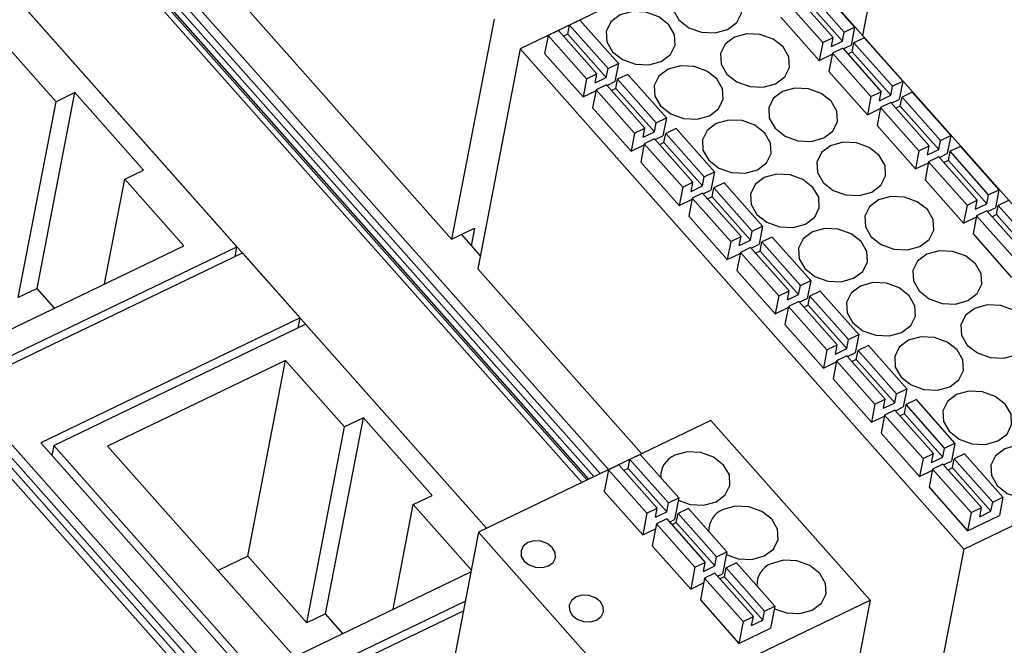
# Model space of a CAD drawing. Header units: millimetres. Extents: x 46 to 1057, y -1515 to -1121.
# Tile 44 of 63: x 608 to 650, y -1395 to -1369. Entities that reach past the tile are written whole.
import ezdxf

# ---------------------------------------------------------------- set-up
doc = ezdxf.new("R2010")
doc.units = ezdxf.units.MM

msp = doc.modelspace()

# ---------------------------------------------------------------- linework, layer by layer
at = {"linetype": 'Continuous', "lineweight": 25}
for p, q in [((604.667, -1356.138), (632.957, -1388.023)), ((633.224, -1387.895), (604.944, -1356.02)), ((605.305, -1355.858), (633.578, -1387.724)), ((632.446, -1388.269), (604.174, -1356.403)), ((604.378, -1356.293), (632.658, -1388.167)), ((632.723, -1388.136), (604.433, -1356.25)), ((632.736, -1388.13), (604.442, -1356.239)), ((607.921, -1356.525), (626.876, -1377.89)), ((600.099, -1358.364), (628.372, -1390.23)), ((645.809, -1362.049), (644.431, -1369.181)), ((588.104, -1364.138), (629.865, -1411.208)), ((629.211, -1411.935), (587.159, -1364.538)), ((587.466, -1364.418), (629.373, -1411.651)), ((629.564, -1411.438), (587.742, -1364.3)), ((640.409, -1364.648), (629.808, -1369.751)), ((659.364, -1386.013), (640.409, -1364.648)), ((644.095, -1368.828), (642.452, -1366.976)), ((641.532, -1367.419), (643.175, -1369.271)), ((643.655, -1369.04), (642.012, -1367.188)), ((617.705, -1378.208), (608.315, -1367.624)), ((641.092, -1367.631), (642.735, -1369.483)), ((643.581, -1369.426), (641.938, -1367.574)), ((628.693, -1368.494), (626.876, -1377.89)), ((631.843, -1369.129), (631.917, -1368.743)), ((632.357, -1368.531), (631.917, -1368.743)), ((633.561, -1370.595), (631.917, -1368.743)), ((634.001, -1370.384), (632.357, -1368.531)), ((640.943, -1368.403), (642.586, -1370.255)), ((609.983, -1372.013), (607.459, -1369.169)), ((630.997, -1369.186), (630.848, -1369.958)), ((631.437, -1368.974), (630.997, -1369.186)), ((630.997, -1369.186), (632.641, -1371.038)), ((631.437, -1368.974), (633.081, -1370.826)), ((631.843, -1369.129), (631.655, -1369.22)), ((633.486, -1370.981), (631.843, -1369.129)), ((643.581, -1369.426), (643.655, -1369.04)), ((643.655, -1369.04), (644.095, -1368.828)), ((644.095, -1368.828), (643.946, -1369.6)), ((642.735, -1369.483), (642.586, -1370.255)), ((642.735, -1369.483), (643.175, -1369.271)), ((643.101, -1369.657), (643.175, -1369.271)), ((643.101, -1369.657), (643.581, -1369.426)), ((643.611, -1369.762), (643.946, -1369.6)), ((643.992, -1369.889), (644.066, -1369.503)), ((644.506, -1369.291), (644.066, -1369.503)), ((645.709, -1371.355), (644.066, -1369.503)), ((646.149, -1371.143), (644.506, -1369.291)), ((629.808, -1369.751), (627.992, -1379.147)), ((629.808, -1369.751), (648.763, -1391.116)), ((630.848, -1369.958), (632.491, -1371.81)), ((642.586, -1370.255), (643.138, -1369.99)), ((643.146, -1369.946), (642.997, -1370.718)), ((643.586, -1369.734), (643.146, -1369.946)), ((643.146, -1369.946), (644.789, -1371.798)), ((643.586, -1369.734), (645.229, -1371.586)), ((643.992, -1369.889), (643.804, -1369.98)), ((645.635, -1371.741), (643.992, -1369.889)), ((633.561, -1370.595), (634.001, -1370.384)), ((634.001, -1370.384), (633.851, -1371.156)), ((632.641, -1371.038), (633.081, -1370.826)), ((633.006, -1371.213), (633.081, -1370.826)), ((633.486, -1370.981), (633.561, -1370.595)), ((634.411, -1370.847), (633.971, -1371.058)), ((636.055, -1372.699), (634.411, -1370.847)), ((642.997, -1370.718), (644.64, -1372.57)), ((632.641, -1371.038), (632.491, -1371.81)), ((633.006, -1371.213), (633.486, -1370.981)), ((633.491, -1371.289), (633.051, -1371.501)), ((633.491, -1371.289), (635.135, -1373.142)), ((633.516, -1371.317), (633.851, -1371.156)), ((633.897, -1371.444), (633.971, -1371.058)), ((635.615, -1372.91), (633.971, -1371.058)), ((645.709, -1371.355), (646.149, -1371.143)), ((646.149, -1371.143), (646, -1371.916)), ((609.165, -1379.994), (610.783, -1371.628)), ((610.783, -1371.628), (609.983, -1372.013)), ((613.717, -1374.935), (610.783, -1371.628)), ((632.491, -1371.81), (633.043, -1371.545)), ((633.051, -1371.501), (632.902, -1372.274)), ((633.051, -1371.501), (634.695, -1373.353)), ((633.897, -1371.444), (633.709, -1371.535)), ((635.54, -1373.297), (633.897, -1371.444)), ((644.789, -1371.798), (645.229, -1371.586)), ((645.155, -1371.972), (645.229, -1371.586)), ((645.635, -1371.741), (645.709, -1371.355)), ((646.56, -1371.606), (646.12, -1371.818)), ((648.203, -1373.458), (646.56, -1371.606)), ((608.365, -1380.379), (609.983, -1372.013)), ((644.789, -1371.798), (644.64, -1372.57)), ((645.155, -1371.972), (645.635, -1371.741)), ((645.64, -1372.049), (645.2, -1372.261)), ((645.64, -1372.049), (647.283, -1373.901)), ((645.665, -1372.077), (646, -1371.916)), ((646.046, -1372.204), (646.12, -1371.818)), ((647.763, -1373.67), (646.12, -1371.818)), ((632.902, -1372.274), (634.545, -1374.126)), ((644.64, -1372.57), (645.192, -1372.305)), ((645.2, -1372.261), (645.051, -1373.033)), ((645.2, -1372.261), (646.843, -1374.113)), ((646.046, -1372.204), (645.858, -1372.295)), ((647.689, -1374.056), (646.046, -1372.204)), ((635.54, -1373.297), (635.615, -1372.91)), ((635.615, -1372.91), (636.055, -1372.699)), ((636.055, -1372.699), (635.905, -1373.471)), ((634.695, -1373.353), (634.545, -1374.126)), ((634.695, -1373.353), (635.135, -1373.142)), ((635.06, -1373.528), (635.135, -1373.142)), ((635.06, -1373.528), (635.54, -1373.297)), ((635.951, -1373.76), (636.025, -1373.373)), ((636.465, -1373.162), (636.025, -1373.373)), ((637.669, -1375.226), (636.025, -1373.373)), ((638.109, -1375.014), (636.465, -1373.162)), ((645.051, -1373.033), (646.694, -1374.885)), ((635.105, -1373.816), (634.956, -1374.589)), ((635.545, -1373.605), (635.105, -1373.816)), ((635.105, -1373.816), (636.749, -1375.668)), ((635.545, -1373.605), (637.189, -1375.457)), ((635.57, -1373.632), (635.905, -1373.471)), ((635.951, -1373.76), (635.763, -1373.85)), ((637.594, -1375.612), (635.951, -1373.76)), ((647.689, -1374.056), (647.763, -1373.67)), ((647.763, -1373.67), (648.203, -1373.458)), ((648.203, -1373.458), (648.054, -1374.231)), ((634.545, -1374.126), (635.097, -1373.86)), ((646.843, -1374.113), (646.694, -1374.885)), ((646.843, -1374.113), (647.283, -1373.901)), ((647.209, -1374.287), (647.283, -1373.901)), ((647.209, -1374.287), (647.689, -1374.056)), ((647.719, -1374.392), (648.054, -1374.231)), ((648.1, -1374.519), (648.174, -1374.133)), ((648.614, -1373.921), (648.174, -1374.133)), ((649.817, -1375.985), (648.174, -1374.133)), ((650.257, -1375.774), (648.614, -1373.921)), ((634.956, -1374.589), (636.599, -1376.441)), ((646.694, -1374.885), (647.246, -1374.62)), ((647.254, -1374.576), (647.105, -1375.348)), ((647.694, -1374.364), (647.254, -1374.576)), ((647.254, -1374.576), (648.897, -1376.428)), ((647.694, -1374.364), (649.337, -1376.216)), ((648.1, -1374.519), (647.912, -1374.61)), ((649.743, -1376.371), (648.1, -1374.519)), ((612.917, -1375.321), (613.717, -1374.935)), ((637.669, -1375.226), (638.109, -1375.014)), ((638.109, -1375.014), (637.959, -1375.786)), ((612.052, -1379.796), (612.917, -1375.321)), ((615.44, -1378.165), (612.917, -1375.321)), ((636.749, -1375.668), (637.189, -1375.457)), ((637.114, -1375.843), (637.189, -1375.457)), ((637.594, -1375.612), (637.669, -1375.226)), ((638.519, -1375.477), (638.079, -1375.689)), ((640.163, -1377.329), (638.519, -1375.477)), ((647.105, -1375.348), (648.748, -1377.2)), ((636.749, -1375.668), (636.599, -1376.441)), ((637.114, -1375.843), (637.594, -1375.612)), ((637.599, -1375.92), (637.159, -1376.131)), ((637.599, -1375.92), (639.243, -1377.772)), ((637.624, -1375.947), (637.959, -1375.786)), ((638.005, -1376.075), (638.079, -1375.689)), ((639.723, -1377.541), (638.079, -1375.689)), ((649.817, -1375.985), (650.257, -1375.774)), ((650.257, -1375.774), (650.108, -1376.546)), ((636.599, -1376.441), (637.151, -1376.175)), ((637.159, -1376.131), (637.01, -1376.904)), ((637.159, -1376.131), (638.803, -1377.984)), ((638.005, -1376.075), (637.817, -1376.165)), ((639.648, -1377.927), (638.005, -1376.075)), ((648.897, -1376.428), (649.337, -1376.216)), ((649.263, -1376.603), (649.337, -1376.216)), ((649.743, -1376.371), (649.817, -1375.985)), ((650.668, -1376.237), (650.228, -1376.448)), ((648.897, -1376.428), (648.748, -1377.2)), ((649.263, -1376.603), (649.743, -1376.371)), ((649.748, -1376.679), (649.308, -1376.891)), ((649.748, -1376.679), (651.391, -1378.531)), ((649.773, -1376.707), (650.108, -1376.546)), ((650.154, -1376.834), (650.228, -1376.448)), ((651.871, -1378.3), (650.228, -1376.448)), ((637.01, -1376.904), (638.653, -1378.756)), ((648.748, -1377.2), (649.3, -1376.935)), ((649.308, -1376.891), (649.159, -1377.663)), ((649.308, -1376.891), (650.951, -1378.743)), ((650.154, -1376.834), (649.966, -1376.925)), ((651.797, -1378.687), (650.154, -1376.834)), ((626.876, -1377.89), (627.857, -1377.418)), ((627.857, -1377.418), (627.713, -1378.163)), ((639.648, -1377.927), (639.723, -1377.541)), ((639.723, -1377.541), (640.163, -1377.329)), ((640.163, -1377.329), (640.013, -1378.101)), ((627.293, -1377.69), (628.098, -1378.597)), ((638.803, -1377.984), (638.653, -1378.756)), ((638.803, -1377.984), (639.243, -1377.772)), ((639.168, -1378.158), (639.243, -1377.772)), ((639.168, -1378.158), (639.648, -1377.927)), ((640.059, -1378.39), (640.133, -1378.004)), ((640.573, -1377.792), (640.133, -1378.004)), ((641.777, -1379.856), (640.133, -1378.004)), ((642.217, -1379.644), (640.573, -1377.792)), ((649.159, -1377.663), (650.802, -1379.516)), ((606.944, -1383.387), (617.705, -1378.208)), ((607.84, -1381.823), (615.44, -1378.165)), ((617.624, -1378.624), (617.705, -1378.208)), ((639.213, -1378.447), (639.064, -1379.219)), ((639.653, -1378.235), (639.213, -1378.447)), ((639.213, -1378.447), (640.857, -1380.299)), ((639.653, -1378.235), (641.297, -1380.087)), ((639.678, -1378.263), (640.013, -1378.101)), ((640.059, -1378.39), (639.871, -1378.48)), ((641.702, -1380.242), (640.059, -1378.39)), ((606.859, -1383.806), (617.94, -1378.472)), ((620.404, -1381.25), (617.94, -1378.472)), ((638.653, -1378.756), (639.205, -1378.49)), ((627.992, -1379.147), (634.996, -1387.042)), ((639.064, -1379.219), (640.707, -1381.071)), ((641.777, -1379.856), (642.217, -1379.644)), ((642.217, -1379.644), (642.067, -1380.416)), ((609.165, -1379.994), (608.365, -1380.379)), ((609.906, -1380.829), (609.165, -1379.994)), ((640.857, -1380.299), (641.297, -1380.087)), ((641.222, -1380.473), (641.297, -1380.087)), ((641.702, -1380.242), (641.777, -1379.856)), ((642.627, -1380.107), (642.187, -1380.319)), ((644.271, -1381.959), (642.627, -1380.107)), ((640.857, -1380.299), (640.707, -1381.071)), ((641.222, -1380.473), (641.702, -1380.242)), ((641.707, -1380.55), (641.267, -1380.762)), ((641.707, -1380.55), (643.351, -1382.402)), ((641.732, -1380.578), (642.067, -1380.416)), ((642.113, -1380.705), (642.187, -1380.319)), ((643.831, -1382.171), (642.187, -1380.319)), ((640.707, -1381.071), (641.259, -1380.805)), ((641.267, -1380.762), (641.118, -1381.534)), ((641.267, -1380.762), (642.911, -1382.614)), ((642.113, -1380.705), (641.925, -1380.795)), ((643.756, -1382.557), (642.113, -1380.705)), ((620.404, -1381.25), (609.323, -1386.584)), ((620.324, -1381.667), (620.404, -1381.25)), ((609.878, -1386.695), (620.639, -1381.515)), ((628.372, -1390.23), (620.639, -1381.515)), ((641.118, -1381.534), (642.761, -1383.386)), ((643.756, -1382.557), (643.831, -1382.171)), ((643.831, -1382.171), (644.271, -1381.959)), ((644.271, -1381.959), (644.121, -1382.731)), ((642.911, -1382.614), (642.761, -1383.386)), ((642.911, -1382.614), (643.351, -1382.402)), ((643.276, -1382.788), (643.351, -1382.402)), ((643.276, -1382.788), (643.756, -1382.557)), ((644.167, -1383.02), (644.241, -1382.634)), ((644.682, -1382.422), (644.241, -1382.634)), ((645.885, -1384.486), (644.241, -1382.634)), ((646.325, -1384.274), (644.682, -1382.422)), ((619.783, -1383.06), (612.182, -1386.718)), ((618.166, -1391.426), (619.783, -1383.06)), ((622.307, -1385.904), (619.783, -1383.06)), ((643.321, -1383.077), (643.172, -1383.849)), ((643.761, -1382.865), (643.321, -1383.077)), ((643.321, -1383.077), (644.965, -1384.929)), ((643.761, -1382.865), (645.405, -1384.717)), ((643.786, -1382.893), (644.121, -1382.731)), ((644.167, -1383.02), (643.979, -1383.11)), ((645.81, -1384.872), (644.167, -1383.02)), ((642.761, -1383.386), (643.313, -1383.12)), ((643.172, -1383.849), (644.815, -1385.701)), ((645.885, -1384.486), (646.325, -1384.274)), ((646.325, -1384.274), (646.175, -1385.046)), ((644.965, -1384.929), (645.405, -1384.717)), ((645.33, -1385.103), (645.405, -1384.717)), ((645.81, -1384.872), (645.885, -1384.486)), ((646.736, -1384.737), (646.295, -1384.949)), ((648.379, -1386.589), (646.736, -1384.737)), ((644.965, -1384.929), (644.815, -1385.701)), ((645.33, -1385.103), (645.81, -1384.872)), ((645.815, -1385.18), (645.375, -1385.392)), ((645.815, -1385.18), (647.459, -1387.032)), ((645.84, -1385.208), (646.175, -1385.046)), ((646.221, -1385.335), (646.295, -1384.949)), ((647.939, -1386.801), (646.295, -1384.949)), ((621.49, -1393.885), (623.107, -1385.519)), ((623.107, -1385.519), (622.307, -1385.904)), ((626.041, -1388.826), (623.107, -1385.519)), ((644.815, -1385.701), (645.367, -1385.436)), ((645.375, -1385.392), (645.226, -1386.164)), ((645.375, -1385.392), (647.019, -1387.244)), ((646.221, -1385.335), (646.033, -1385.425)), ((647.864, -1387.187), (646.221, -1385.335)), ((620.689, -1394.27), (622.307, -1385.904)), ((637.949, -1385.62), (628.028, -1390.396)), ((644.756, -1393.293), (637.949, -1385.62)), ((648.763, -1391.116), (659.364, -1386.013)), ((645.226, -1386.164), (646.869, -1388.016)), ((609.323, -1386.584), (619.183, -1397.697)), ((609.878, -1386.695), (609.796, -1387.117)), ((619.268, -1397.278), (609.878, -1386.695)), ((612.182, -1386.718), (620.164, -1395.714)), ((647.864, -1387.187), (647.939, -1386.801)), ((647.939, -1386.801), (648.379, -1386.589)), ((648.379, -1386.589), (648.229, -1387.361)), ((634.422, -1387.671), (634.497, -1387.285)), ((634.937, -1387.073), (634.497, -1387.285)), ((636.14, -1389.137), (634.497, -1387.285)), ((636.58, -1388.925), (634.937, -1387.073)), ((647.019, -1387.244), (646.869, -1388.016)), ((647.019, -1387.244), (647.459, -1387.032)), ((647.384, -1387.418), (647.459, -1387.032)), ((647.384, -1387.418), (647.864, -1387.187)), ((648.275, -1387.65), (648.349, -1387.264)), ((648.79, -1387.052), (648.349, -1387.264)), ((649.993, -1389.116), (648.349, -1387.264)), ((650.433, -1388.904), (648.79, -1387.052)), ((634.017, -1387.516), (633.577, -1387.728)), ((634.017, -1387.516), (635.66, -1389.368)), ((634.422, -1387.671), (634.235, -1387.762)), ((636.066, -1389.523), (634.422, -1387.671)), ((647.429, -1387.707), (647.28, -1388.479)), ((647.869, -1387.495), (647.429, -1387.707)), ((647.429, -1387.707), (649.073, -1389.559)), ((647.869, -1387.495), (649.513, -1389.347)), ((647.894, -1387.523), (648.229, -1387.361)), ((648.275, -1387.65), (648.087, -1387.741)), ((649.918, -1389.502), (648.275, -1387.65)), ((633.577, -1387.728), (633.396, -1388.661)), ((633.577, -1387.728), (635.22, -1389.58)), ((646.869, -1388.016), (647.421, -1387.751)), ((647.28, -1388.479), (648.923, -1390.331)), ((625.241, -1389.211), (626.041, -1388.826)), ((633.396, -1388.661), (635.04, -1390.513)), ((636.14, -1389.137), (636.58, -1388.925)), ((636.58, -1388.925), (636.4, -1389.859)), ((649.993, -1389.116), (650.433, -1388.904)), ((650.433, -1388.904), (650.283, -1389.677)), ((624.376, -1393.687), (625.241, -1389.211)), ((627.717, -1392.002), (625.241, -1389.211)), ((635.22, -1389.58), (635.66, -1389.368)), ((635.585, -1389.754), (635.66, -1389.368)), ((636.066, -1389.523), (636.14, -1389.137)), ((636.991, -1389.388), (636.551, -1389.6)), ((638.634, -1391.241), (636.991, -1389.388)), ((649.073, -1389.559), (649.513, -1389.347)), ((649.438, -1389.733), (649.513, -1389.347)), ((649.918, -1389.502), (649.993, -1389.116)), ((635.22, -1389.58), (635.04, -1390.513)), ((635.585, -1389.754), (636.066, -1389.523)), ((636.476, -1389.986), (636.551, -1389.6)), ((638.194, -1391.452), (636.551, -1389.6)), ((649.073, -1389.559), (648.923, -1390.331)), ((648.923, -1390.331), (650.283, -1389.677)), ((649.438, -1389.733), (649.918, -1389.502)), ((635.631, -1390.043), (635.45, -1390.976)), ((636.071, -1389.831), (635.631, -1390.043)), ((635.631, -1390.043), (637.274, -1391.895)), ((636.071, -1389.831), (637.714, -1391.683)), ((636.186, -1389.961), (636.4, -1389.859)), ((636.476, -1389.986), (636.289, -1390.077)), ((638.12, -1391.838), (636.476, -1389.986)), ((628.028, -1390.396), (626.435, -1398.633)), ((628.028, -1390.396), (634.835, -1398.069)), ((635.04, -1390.513), (635.591, -1390.248)), ((635.45, -1390.976), (637.094, -1392.828)), ((618.166, -1391.426), (616.9, -1392.035)), ((620.689, -1394.27), (618.166, -1391.426)), ((638.12, -1391.838), (638.194, -1391.452)), ((638.194, -1391.452), (638.634, -1391.241)), ((638.634, -1391.241), (638.454, -1392.174)), ((648.763, -1391.116), (646.947, -1400.512)), ((637.274, -1391.895), (637.094, -1392.828)), ((637.274, -1391.895), (637.714, -1391.683)), ((637.639, -1392.07), (637.714, -1391.683)), ((637.639, -1392.07), (638.12, -1391.838)), ((638.53, -1392.301), (638.605, -1391.915)), ((639.045, -1391.704), (638.605, -1391.915)), ((640.248, -1393.767), (638.605, -1391.915)), ((640.688, -1393.556), (639.045, -1391.704)), ((620.164, -1395.714), (627.701, -1392.086)), ((638.125, -1392.146), (637.685, -1392.358)), ((638.125, -1392.146), (639.768, -1393.998)), ((638.24, -1392.276), (638.454, -1392.174)), ((638.53, -1392.301), (638.343, -1392.392)), ((640.174, -1394.154), (638.53, -1392.301)), ((637.094, -1392.828), (637.645, -1392.563)), ((637.685, -1392.358), (637.505, -1393.291)), ((637.685, -1392.358), (639.328, -1394.21)), ((619.268, -1397.278), (627.46, -1393.335)), ((634.835, -1398.069), (644.756, -1393.293)), ((637.505, -1393.291), (639.148, -1395.143)), ((640.248, -1393.767), (640.688, -1393.556)), ((640.688, -1393.556), (640.508, -1394.489)), ((644.756, -1393.293), (643.164, -1401.531)), ((619.183, -1397.697), (627.379, -1393.751)), ((621.49, -1393.885), (620.689, -1394.27)), ((622.23, -1394.719), (621.49, -1393.885)), ((639.328, -1394.21), (639.768, -1393.998)), ((639.693, -1394.385), (639.768, -1393.998)), ((640.174, -1394.154), (640.248, -1393.767)), ((639.328, -1394.21), (639.148, -1395.143)), ((639.693, -1394.385), (640.174, -1394.154)), ((639.148, -1395.143), (640.508, -1394.489))]:
    msp.add_line(p, q, dxfattribs=at)
at = {"linetype": 'Continuous', "lineweight": 25, "flags": 128}
for points in [[(636.906, -1366.948), (636.514, -1367.245), (636.315, -1367.647), (636.341, -1368.094), (636.586, -1368.518), (637.014, -1368.854), (637.56, -1369.05), (638.14, -1369.078), (638.666, -1368.932), (639.059, -1368.636), (639.257, -1368.233), (639.232, -1367.786), (638.986, -1367.363), (638.558, -1367.027), (638.012, -1366.83), (637.432, -1366.803), (636.906, -1366.948)], [(634.074, -1368.311), (633.681, -1368.608), (633.483, -1369.01), (633.508, -1369.458), (633.754, -1369.881), (634.182, -1370.217), (634.728, -1370.414), (635.308, -1370.441), (635.834, -1370.296), (636.226, -1369.999), (636.425, -1369.597), (636.4, -1369.15), (636.154, -1368.726), (635.726, -1368.39), (635.18, -1368.193), (634.6, -1368.166), (634.074, -1368.311)], [(638.96, -1369.263), (638.568, -1369.56), (638.369, -1369.962), (638.395, -1370.409), (638.64, -1370.833), (639.068, -1371.169), (639.614, -1371.365), (640.194, -1371.393), (640.72, -1371.248), (641.113, -1370.951), (641.311, -1370.548), (641.286, -1370.101), (641.04, -1369.678), (640.612, -1369.342), (640.066, -1369.145), (639.486, -1369.118), (638.96, -1369.263)], [(636.128, -1370.626), (635.735, -1370.923), (635.537, -1371.326), (635.562, -1371.773), (635.808, -1372.196), (636.236, -1372.532), (636.782, -1372.729), (637.362, -1372.756), (637.888, -1372.611), (638.28, -1372.314), (638.479, -1371.912), (638.454, -1371.465), (638.208, -1371.041), (637.78, -1370.705), (637.234, -1370.509), (636.654, -1370.481), (636.128, -1370.626)], [(641.014, -1371.578), (640.622, -1371.875), (640.423, -1372.277), (640.449, -1372.724), (640.694, -1373.148), (641.122, -1373.484), (641.668, -1373.68), (642.248, -1373.708), (642.775, -1373.563), (643.167, -1373.266), (643.365, -1372.864), (643.34, -1372.416), (643.094, -1371.993), (642.666, -1371.657), (642.12, -1371.46), (641.54, -1371.433), (641.014, -1371.578)], [(638.182, -1372.942), (637.789, -1373.238), (637.591, -1373.641), (637.616, -1374.088), (637.862, -1374.511), (638.29, -1374.847), (638.836, -1375.044), (639.416, -1375.071), (639.942, -1374.926), (640.335, -1374.629), (640.533, -1374.227), (640.508, -1373.78), (640.262, -1373.356), (639.834, -1373.02), (639.288, -1372.824), (638.708, -1372.796), (638.182, -1372.942)], [(643.068, -1373.893), (642.676, -1374.19), (642.477, -1374.592), (642.503, -1375.04), (642.748, -1375.463), (643.176, -1375.799), (643.722, -1375.996), (644.302, -1376.023), (644.829, -1375.878), (645.221, -1375.581), (645.419, -1375.179), (645.394, -1374.732), (645.148, -1374.308), (644.72, -1373.972), (644.174, -1373.775), (643.594, -1373.748), (643.068, -1373.893)], [(640.236, -1375.257), (639.843, -1375.553), (639.645, -1375.956), (639.67, -1376.403), (639.916, -1376.827), (640.344, -1377.162), (640.89, -1377.359), (641.47, -1377.387), (641.996, -1377.241), (642.389, -1376.944), (642.587, -1376.542), (642.562, -1376.095), (642.316, -1375.671), (641.888, -1375.335), (641.342, -1375.139), (640.762, -1375.111), (640.236, -1375.257)], [(645.122, -1376.208), (644.73, -1376.505), (644.531, -1376.908), (644.557, -1377.355), (644.802, -1377.778), (645.23, -1378.114), (645.776, -1378.311), (646.356, -1378.338), (646.883, -1378.193), (647.275, -1377.896), (647.473, -1377.494), (647.448, -1377.047), (647.202, -1376.623), (646.774, -1376.287), (646.228, -1376.091), (645.648, -1376.063), (645.122, -1376.208)], [(642.29, -1377.572), (641.897, -1377.868), (641.699, -1378.271), (641.724, -1378.718), (641.97, -1379.142), (642.398, -1379.477), (642.944, -1379.674), (643.524, -1379.702), (644.05, -1379.556), (644.443, -1379.26), (644.641, -1378.857), (644.616, -1378.41), (644.37, -1377.986), (643.942, -1377.651), (643.396, -1377.454), (642.816, -1377.426), (642.29, -1377.572)], [(647.176, -1378.524), (646.784, -1378.82), (646.585, -1379.223), (646.611, -1379.67), (646.856, -1380.093), (647.284, -1380.429), (647.83, -1380.626), (648.41, -1380.653), (648.937, -1380.508), (649.329, -1380.211), (649.527, -1379.809), (649.502, -1379.362), (649.256, -1378.938), (648.828, -1378.602), (648.282, -1378.406), (647.702, -1378.378), (647.176, -1378.524)], [(644.344, -1379.887), (643.951, -1380.183), (643.753, -1380.586), (643.778, -1381.033), (644.024, -1381.457), (644.452, -1381.792), (644.998, -1381.989), (645.578, -1382.017), (646.104, -1381.871), (646.497, -1381.575), (646.695, -1381.172), (646.67, -1380.725), (646.424, -1380.301), (645.996, -1379.966), (645.45, -1379.769), (644.87, -1379.741), (644.344, -1379.887)], [(649.23, -1380.839), (648.838, -1381.135), (648.639, -1381.538), (648.665, -1381.985), (648.91, -1382.409), (649.338, -1382.744), (649.884, -1382.941), (650.464, -1382.969), (650.991, -1382.823), (651.383, -1382.526), (651.581, -1382.124), (651.556, -1381.677), (651.31, -1381.253), (650.882, -1380.917), (650.336, -1380.721), (649.756, -1380.693), (649.23, -1380.839)], [(646.398, -1382.202), (646.005, -1382.499), (645.807, -1382.901), (645.832, -1383.348), (646.078, -1383.772), (646.506, -1384.108), (647.052, -1384.304), (647.632, -1384.332), (648.158, -1384.186), (648.551, -1383.89), (648.749, -1383.487), (648.724, -1383.04), (648.478, -1382.616), (648.05, -1382.281), (647.504, -1382.084), (646.924, -1382.056), (646.398, -1382.202)], [(648.452, -1384.517), (648.059, -1384.814), (647.861, -1385.216), (647.886, -1385.663), (648.132, -1386.087), (648.56, -1386.423), (649.106, -1386.619), (649.686, -1386.647), (650.212, -1386.501), (650.605, -1386.205), (650.803, -1385.802), (650.778, -1385.355), (650.532, -1384.932), (650.104, -1384.596), (649.558, -1384.399), (648.978, -1384.372), (648.452, -1384.517)], [(650.506, -1386.832), (650.113, -1387.129), (649.915, -1387.531), (649.94, -1387.978), (650.186, -1388.402), (650.614, -1388.738), (651.16, -1388.934), (651.74, -1388.962), (652.266, -1388.817), (652.659, -1388.52), (652.857, -1388.117), (652.832, -1387.67), (652.586, -1387.247), (652.158, -1386.911), (651.612, -1386.714), (651.032, -1386.687), (650.506, -1386.832)], [(636.559, -1389.035), (637.072, -1389.215), (637.652, -1389.242), (638.179, -1389.097), (638.571, -1388.8), (638.769, -1388.398), (638.744, -1387.951), (638.498, -1387.527), (638.07, -1387.191), (637.525, -1386.994), (636.944, -1386.967), (636.418, -1387.112), (636.418, -1387.112)], [(638.613, -1391.35), (639.126, -1391.53), (639.706, -1391.557), (640.233, -1391.412), (640.625, -1391.115), (640.823, -1390.713), (640.798, -1390.266), (640.552, -1389.842), (640.124, -1389.506), (639.579, -1389.31), (638.998, -1389.282), (638.472, -1389.427), (638.472, -1389.427)], [(630.138, -1390.843), (629.941, -1390.992), (629.842, -1391.193), (629.855, -1391.417), (629.978, -1391.628), (630.192, -1391.796), (630.465, -1391.895), (630.755, -1391.908), (631.018, -1391.836), (631.214, -1391.687), (631.313, -1391.486), (631.301, -1391.262), (631.178, -1391.051), (630.964, -1390.883), (630.691, -1390.784), (630.401, -1390.771), (630.138, -1390.843)], [(640.667, -1393.665), (641.18, -1393.845), (641.76, -1393.872), (642.287, -1393.727), (642.679, -1393.43), (642.877, -1393.028), (642.852, -1392.581), (642.607, -1392.157), (642.178, -1391.821), (641.633, -1391.625), (641.052, -1391.597), (640.526, -1391.743), (640.526, -1391.743)], [(632.192, -1393.159), (631.995, -1393.307), (631.896, -1393.508), (631.909, -1393.732), (632.032, -1393.943), (632.246, -1394.111), (632.519, -1394.21), (632.809, -1394.223), (633.072, -1394.151), (633.268, -1394.002), (633.367, -1393.801), (633.355, -1393.578), (633.232, -1393.366), (633.018, -1393.198), (632.745, -1393.1), (632.455, -1393.086), (632.192, -1393.159)]]:
    msp.add_lwpolyline(points, dxfattribs=at)
at = {"linetype": 'Continuous', "lineweight": 25}
for centre in [(636.771, -1388.004), (638.825, -1390.319), (640.879, -1392.634)]:
    msp.add_arc(centre, 0.959, 111.5736, 183.4143, dxfattribs=at)

doc.saveas('drawing.dxf')
